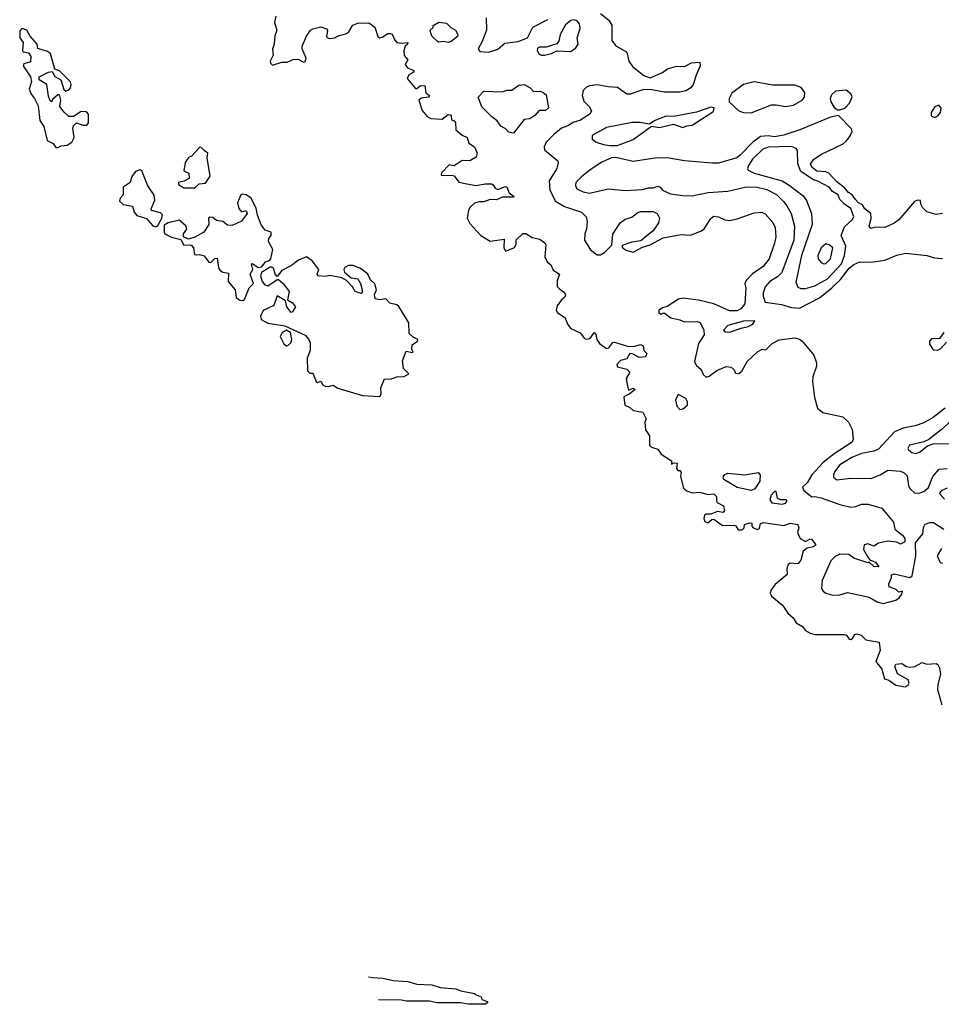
# Model space of a CAD drawing. Extents: x 2293830 to 2387798, y 66850 to 233222.
# Tile 16 of 192: x 2319019 to 2324948, y 139100 to 145432. Entities that reach past the tile are written whole.
import ezdxf

# ---------------------------------------------------------------- set-up
doc = ezdxf.new("R2010")
doc.units = 0

msp = doc.modelspace()

# ---------------------------------------------------------------- linework, layer by layer
at = {"layer": '0CON05XD'}
for points in [[(2322755, 145471.2), (2322809.5, 145429.5), (2322827.7, 145397.7), (2322828.8, 145298.8), (2322855, 145264), (2322922.5, 145225), (2322927.5, 145215), (2322938.8, 145165), (2322961.3, 145131.3), (2323035, 145073.8), (2323075, 145058.8), (2323155, 145092.5), (2323186.2, 145116.2), (2323245, 145134), (2323295, 145131.2), (2323340, 145155), (2323395, 145160), (2323397.5, 145135), (2323370, 145075), (2323351.2, 145015), (2323335.7, 144994.3), (2323305, 144974), (2323263.9, 144966.1), (2323165, 144966), (2323085, 144982), (2323035, 144984.2), (2322945.7, 144954.3), (2322925, 144954.2), (2322865, 144996.2), (2322805, 145000), (2322734.2, 145014.2), (2322685, 145008), (2322665, 144998.8), (2322645, 144976.7), (2322638, 144945), (2322647.7, 144907.7), (2322682.5, 144875), (2322693.3, 144855), (2322696.7, 144845), (2322686.7, 144825), (2322622, 144785), (2322585, 144773.5), (2322545, 144748.9), (2322505.4, 144734.6), (2322455.7, 144695), (2322406, 144645), (2322393.3, 144615), (2322396.2, 144596.2), (2322480, 144525), (2322483.8, 144515), (2322475.6, 144475), (2322424.5, 144395), (2322429.7, 144335), (2322466.4, 144265), (2322525, 144231.5), (2322633.3, 144195), (2322663.8, 144165), (2322670.8, 144135), (2322665.9, 144085.9), (2322654.3, 144055), (2322652.5, 144015), (2322691.7, 143951.7), (2322735, 143919.5), (2322755, 143920), (2322782, 143935), (2322828.3, 143981.7), (2322835, 144052.5), (2322882.5, 144125), (2322915, 144149.4), (2322957.2, 144162.8), (2322995, 144191.9), (2323015, 144199.4), (2323095, 144199.2), (2323120, 144185), (2323136.1, 144156.1), (2323128.8, 144125), (2323093.8, 144075), (2323055.8, 144044.2), (2323015, 144011.2), (2322957.7, 144002.3), (2322895, 143980), (2322895, 143970), (2322919.3, 143949.3), (2322965, 143938), (2323025, 143968.8), (2323075, 143984.2), (2323159.5, 144030.5), (2323275, 144050.6), (2323335, 144047.1), (2323406.3, 144073.7), (2323423.4, 144086.6), (2323465, 144153.3), (2323485, 144168), (2323515, 144164.3), (2323555, 144145.8), (2323585, 144140.8), (2323635, 144150.8), (2323745, 144190.8), (2323794, 144194), (2323815, 144183.8), (2323865, 144128.8), (2323880, 144095), (2323884.2, 144035), (2323875.8, 143995), (2323840.8, 143895), (2323802, 143845), (2323732.6, 143797.4), (2323692.5, 143755), (2323684.4, 143735), (2323689.5, 143705), (2323684.3, 143605), (2323657.8, 143572.2), (2323635, 143560), (2323585, 143560), (2323485, 143605.6), (2323385, 143628.6), (2323285, 143642), (2323257.5, 143635), (2323185, 143588.8), (2323155, 143580), (2323132.5, 143565), (2323128.3, 143548.3), (2323145, 143537.5), (2323165, 143547.5), (2323207.5, 143515), (2323265, 143502.9), (2323295, 143490), (2323375, 143492), (2323396.7, 143485), (2323420.8, 143435), (2323421.4, 143405), (2323385, 143350), (2323359.4, 143235), (2323370.6, 143210.6), (2323403.6, 143183.6), (2323415, 143150), (2323435, 143134), (2323455, 143138.8), (2323503.9, 143176.1), (2323565, 143202.5), (2323597, 143197), (2323615, 143180), (2323625, 143160), (2323645, 143157.5), (2323665, 143172.5), (2323700, 143235), (2323765, 143295.8), (2323795, 143312.5), (2323818.3, 143308.3), (2323859.2, 143350.8), (2323905, 143373.1), (2324005, 143385.7), (2324035, 143378), (2324053.8, 143365), (2324128, 143275), (2324146.2, 143225), (2324146.2, 143205), (2324122, 143135), (2324119.2, 143105), (2324132.8, 143002.8), (2324152.5, 142935), (2324185, 142906), (2324315, 142878.8), (2324351.2, 142845), (2324375, 142797.5), (2324382, 142735), (2324373.8, 142715), (2324258.7, 142641.3), (2324188.5, 142585), (2324115.7, 142505), (2324085.4, 142454.6), (2324056, 142425), (2324064.3, 142405), (2324115, 142362.9), (2324135, 142365.6), (2324175, 142357.1), (2324294.4, 142314.4), (2324365, 142298), (2324398.3, 142301.7), (2324435, 142315.8), (2324477.3, 142317.3), (2324565, 142291.2), (2324640.7, 142200.7), (2324650, 142155), (2324697.7, 142117.7), (2324712.5, 142095), (2324712.5, 142075), (2324685, 142060), (2324661.2, 142071.2), (2324605, 142078), (2324545, 142065.8), (2324515, 142047.1), (2324475, 142062.5), (2324451.2, 142055), (2324447.5, 142025), (2324479.5, 141969.5), (2324489.3, 141959.3), (2324525, 141943.3), (2324546.4, 141913.6), (2324515, 141916.7), (2324485, 141942.5), (2324475, 141940), (2324385, 141970), (2324352.9, 141992.9), (2324294.5, 141995.5), (2324265, 141980.8), (2324237.9, 141952.1), (2324180.8, 141825), (2324178, 141775), (2324187.3, 141757.3), (2324205, 141744), (2324251.2, 141731.2), (2324295, 141734.4), (2324345, 141749.1), (2324455.6, 141725.6), (2324485, 141718), (2324535, 141688), (2324575, 141677.5), (2324655, 141700), (2324678, 141715), (2324695, 141737.5), (2324697.5, 141757.5), (2324675, 141750), (2324656.9, 141766.9), (2324613.3, 141785), (2324611.1, 141805), (2324627.5, 141845), (2324628.3, 141861.7), (2324645, 141868.8), (2324745, 141845.6), (2324761.4, 141855), (2324783.8, 141985), (2324783, 142067), (2324830, 142125), (2324833.6, 142166.4), (2324845, 142187.5), (2324875, 142198.8), (2324897.7, 142197.7), (2324963.3, 142155)], [(2320666.2, 145455), (2320658.8, 145415), (2320674.3, 145365), (2320660.9, 145329.1), (2320655.3, 145274.7), (2320645.3, 145245), (2320650.6, 145205), (2320630.4, 145165), (2320632, 145152), (2320645, 145139.6), (2320705, 145160), (2320740.6, 145159.4), (2320782.3, 145177.7), (2320815, 145177.3), (2320845, 145159.7), (2320856.2, 145163.8), (2320861.9, 145185), (2320837.1, 145245), (2320837.2, 145262.8), (2320863.8, 145326.2), (2320890, 145365), (2320905, 145374), (2320956, 145386), (2320993.8, 145373.8), (2321000, 145365), (2320992.5, 145325), (2321003, 145313), (2321015, 145310.8), (2321045.2, 145314.8), (2321075, 145330.8), (2321118, 145342), (2321136.4, 145355), (2321150.9, 145379.1), (2321162.7, 145397.3), (2321195, 145410.5), (2321265, 145412.5), (2321303.8, 145385), (2321324, 145325), (2321335, 145316.7), (2321350.7, 145319.3), (2321386.7, 145343.3), (2321405, 145343.8), (2321415, 145340), (2321431.7, 145301.7), (2321446.1, 145286.1), (2321475, 145280.5), (2321515.8, 145285), (2321513.8, 145275), (2321498.5, 145261.5), (2321490.5, 145235), (2321491.4, 145201.4), (2321516, 145175), (2321498.8, 145145), (2321513.2, 145123.2), (2321554.2, 145105), (2321555.7, 145095), (2321522.7, 145077.3), (2321511.2, 145055), (2321565, 144990), (2321575, 144990.4), (2321596.3, 145006.3), (2321625, 145009.2), (2321631.9, 144961.9), (2321656.2, 144945), (2321650, 144935), (2321602.5, 144927.5), (2321587.5, 144915), (2321607.5, 144847.5), (2321640, 144810), (2321665, 144796.4), (2321736.4, 144793.6), (2321775, 144822.5), (2321790.3, 144820.3), (2321795.7, 144815), (2321797.5, 144787.5), (2321815, 144782.5), (2321821.7, 144771.7), (2321824.6, 144724.6), (2321865, 144688.9), (2321898, 144675), (2321907.7, 144637.7), (2321945, 144613.8), (2321963.1, 144575), (2321955, 144548), (2321915.7, 144524.3), (2321865, 144527.1), (2321815, 144492.5), (2321781.7, 144498.3), (2321731.7, 144448.3), (2321730, 144435), (2321735, 144430), (2321795, 144432.5), (2321815, 144427.5), (2321845, 144387.5), (2321895, 144376.2), (2321955, 144366), (2322014.2, 144375.8), (2322055, 144375.7), (2322065, 144371.2), (2322078.7, 144348.7), (2322095, 144340.8), (2322145, 144360), (2322152.5, 144355), (2322168.8, 144318.8), (2322200, 144295), (2322195, 144290), (2322125, 144290), (2322085.5, 144274.5), (2322045, 144276.2), (2322005, 144260.8), (2321975, 144260.8), (2321945, 144252.5), (2321915.5, 144224.5), (2321905.7, 144205), (2321898, 144155), (2321915, 144121.2), (2321985, 144043.8), (2322045, 144007.5), (2322135, 144020), (2322134.1, 143964.1), (2322145, 143943.8), (2322201.7, 143968.3), (2322213, 143987), (2322213, 144017), (2322255, 144057.5), (2322275, 144057.5), (2322315, 144032.5), (2322365, 144020), (2322397.7, 143997.7), (2322403.3, 143985), (2322397.3, 143907.3), (2322412.5, 143875), (2322436.1, 143856.1), (2322450.9, 143820.9), (2322492, 143795), (2322476.7, 143753.3), (2322477.4, 143717.4), (2322490.8, 143700.8), (2322525, 143677.1), (2322529.6, 143660.4), (2322525, 143646), (2322505, 143630), (2322477.3, 143592.7), (2322470.4, 143565), (2322479.1, 143549.1), (2322527.5, 143515), (2322543.8, 143475), (2322565, 143446.7), (2322625, 143418.8), (2322653.1, 143383.1), (2322665, 143376.7), (2322688.1, 143381.9), (2322715, 143420), (2322725, 143407.5), (2322731.5, 143375), (2322749, 143349), (2322795, 143317.1), (2322808.9, 143321.1), (2322835, 143356.2), (2322845, 143358.8), (2322935, 143331.4), (2322975, 143332.5), (2323015, 143342.5), (2323029.2, 143335), (2323033.5, 143305), (2323052.9, 143285), (2323044.2, 143265), (2323005, 143259.2), (2322965, 143281.5), (2322944.4, 143285.6), (2322925, 143250.6), (2322885, 143241.5), (2322860, 143215), (2322865, 143200.5), (2322925.5, 143185.5), (2322945, 143165.6), (2322920.8, 143125), (2322928.6, 143075), (2322935, 143050), (2322965, 143062.5), (2322977.5, 143055), (2322940, 143025), (2322905, 143006.7), (2322913, 142953), (2322945, 142937.5), (2322965, 142920), (2323028.8, 142908.8), (2323048.8, 142865), (2323040.6, 142845), (2323045.6, 142795.6), (2323071.2, 142755), (2323071.2, 142695), (2323083.2, 142683.2), (2323125, 142670), (2323145, 142637.5), (2323212.5, 142595), (2323213, 142573), (2323228.3, 142581.7), (2323249.3, 142579.3), (2323244.3, 142545), (2323252.9, 142532.9), (2323265, 142532.5), (2323275, 142520), (2323271.2, 142495), (2323288.8, 142418.8), (2323311.4, 142401.4), (2323345, 142389.4), (2323395, 142394.2), (2323445, 142378.2), (2323485, 142383.9), (2323501.6, 142365), (2323501.1, 142335), (2323506.7, 142326.7), (2323547.5, 142305), (2323553.8, 142276.2), (2323545, 142262.5), (2323509.2, 142269.2), (2323465, 142252.5), (2323435, 142252.5), (2323423.7, 142246.3), (2323419.6, 142225), (2323426.1, 142206.1), (2323445, 142195.8), (2323471.5, 142218.5), (2323485, 142219.4), (2323539.5, 142179.5), (2323615, 142181.2), (2323626.4, 142176.4), (2323640.9, 142150.9), (2323667.8, 142152.2), (2323678.8, 142165), (2323682.5, 142185), (2323715, 142195.8), (2323730, 142195), (2323730, 142175), (2323737.5, 142165), (2323765, 142154), (2323777.7, 142162.3), (2323785, 142192.5), (2323805, 142198.8), (2323935, 142180), (2323976.4, 142193.6), (2324025.9, 142185.9), (2324031.2, 142165), (2324023.3, 142135), (2324040, 142095), (2324075, 142075.6), (2324105, 142093.8), (2324115, 142088.8), (2324140, 142055), (2324125, 142042), (2324085, 142034.2), (2324058.8, 142015), (2324043.6, 141956.4), (2324025, 141932.5), (2323976.4, 141936.4), (2323962.3, 141927.7), (2323953.9, 141903.9), (2323956.7, 141865), (2323880.3, 141799.7), (2323853.8, 141765), (2323848, 141745), (2323855.8, 141725), (2323926.9, 141666.9), (2323960.6, 141615), (2323994.5, 141584.5), (2324014.1, 141554.1), (2324055, 141530.6), (2324074.6, 141504.6), (2324105, 141486), (2324135, 141478.8), (2324328.3, 141478.3), (2324336, 141476), (2324355, 141448), (2324365, 141445.8), (2324377.1, 141452.9), (2324391.4, 141478.6), (2324405, 141482), (2324432.5, 141475), (2324462.5, 141445), (2324548.3, 141428.3), (2324553.8, 141375), (2324526.7, 141305), (2324565, 141256.2), (2324582.2, 141192.2), (2324610, 141185), (2324655, 141152.9), (2324715, 141140.8), (2324735, 141152), (2324741.4, 141165), (2324735, 141187.5), (2324666.9, 141225), (2324650, 141275), (2324655, 141287.5), (2324695, 141292.5), (2324725, 141273.3), (2324745, 141268.8), (2324777.3, 141272.7), (2324825, 141298.8), (2324855, 141287.1), (2324915, 141290.8), (2324925.5, 141285.5), (2324937.3, 141265), (2324943.6, 141225), (2324925.6, 141155), (2324924.2, 141124.2), (2324950.8, 141025)], [(2321775, 145286), (2321745, 145292.5), (2321715, 145287.5), (2321705, 145293.3), (2321673.3, 145325), (2321663.3, 145345), (2321660, 145365), (2321678.3, 145381.7), (2321680, 145395), (2321715, 145416.7), (2321765, 145410), (2321791.7, 145381.7), (2321822.5, 145365), (2321837.3, 145337.3), (2321836, 145325), (2321795, 145293.1), (2321775, 145286)], [(2322020.8, 145445), (2322022, 145365), (2321992.7, 145287.3), (2321967.5, 145245), (2321978.3, 145228.3), (2322035, 145223.8), (2322095, 145243.3), (2322139.5, 145280.5), (2322226.9, 145293.1), (2322285, 145316.2), (2322320, 145385), (2322416.6, 145433.4)], [(2322395, 145203.3), (2322440, 145215), (2322475, 145232.5), (2322565, 145228.8), (2322597.7, 145252.3), (2322612.5, 145275), (2322606.1, 145316.1), (2322624.2, 145375), (2322620, 145405), (2322605.6, 145425.6), (2322585, 145430.8), (2322565, 145427.5), (2322529.8, 145400.2), (2322495, 145336.7), (2322487.5, 145295), (2322475, 145277.5), (2322405, 145256.7), (2322363.9, 145256.1), (2322350.7, 145249.3), (2322347.5, 145235), (2322360.7, 145210.7), (2322373.6, 145203.6), (2322395, 145203.3)], [(2319265, 144610.6), (2319285, 144621.3), (2319325, 144625.4), (2319354.3, 144645), (2319369.2, 144675), (2319360, 144735), (2319365, 144750), (2319385, 144770), (2319425, 144753.3), (2319450, 144755), (2319461.7, 144768.3), (2319462.5, 144825), (2319448.8, 144838.8), (2319415, 144842.5), (2319365, 144810), (2319335, 144810), (2319305, 144837.5), (2319277.5, 144875), (2319283.3, 144915), (2319275, 144950), (2319265, 144950), (2319230.7, 144919.3), (2319226.7, 144903.3), (2319215, 144910), (2319205, 144940), (2319194.4, 145015), (2319144.3, 145045), (2319144.6, 145065.4), (2319205, 145095.5), (2319228.2, 145098.2), (2319245, 145067.1), (2319283.6, 145045), (2319303.8, 144983.8), (2319315, 144973.3), (2319335, 144982), (2319345.8, 144995), (2319350.8, 145015), (2319345, 145033.3), (2319275, 145102.7), (2319244.4, 145114.4), (2319218.2, 145215), (2319198, 145228), (2319136.6, 145246.6), (2319131.9, 145275), (2319086.8, 145326.8), (2319065.1, 145365.1), (2319035, 145375.9), (2319020.2, 145359.8), (2319019, 145315), (2319040.6, 145285), (2319038.3, 145258.3), (2319036.2, 145235), (2319041.1, 145225), (2319075, 145219.3), (2319090.3, 145195), (2319087.6, 145162.4), (2319045, 145147.7), (2319040.8, 145135), (2319088.9, 145065), (2319095.8, 145035), (2319080.5, 144985), (2319092.5, 144952.5), (2319115.3, 144925), (2319138.1, 144878.1), (2319149, 144785), (2319174.8, 144745), (2319196.4, 144656.3), (2319235, 144635.5), (2319251.1, 144611.1), (2319265, 144610.6)], [(2322195, 144702.5), (2322165, 144710), (2322143, 144733), (2322115, 144747.5), (2322091.7, 144781.7), (2322057, 144807), (2321992.7, 144872.7), (2321967.5, 144935), (2322005, 144972.5), (2322122.5, 144967.5), (2322155, 144980), (2322185, 144980), (2322229.3, 145010.7), (2322263.6, 145016.4), (2322302.5, 144995), (2322325, 144970), (2322368.3, 144971.7), (2322387.5, 144965), (2322405, 144950), (2322420, 144865), (2322401.7, 144848.3), (2322361.7, 144848.3), (2322333, 144817), (2322300, 144795), (2322265, 144790), (2322195, 144702.5)], [(2323725, 144834.2), (2323855, 144884.4), (2323885, 144885.7), (2323945, 144874.3), (2323996.6, 144883.4), (2324053.8, 144915), (2324068.8, 144935), (2324070, 144965), (2324046.9, 144996.9), (2324005, 145011.9), (2323865, 145010.6), (2323745, 145032.5), (2323675, 145016.2), (2323600.9, 144959.1), (2323583.8, 144925), (2323582.5, 144905), (2323645.8, 144845.8), (2323675, 144835.8), (2323725, 144834.2)], [(2324295, 144852.5), (2324326.6, 144863.4), (2324357.5, 144895), (2324371.2, 144925), (2324373.6, 144936.4), (2324366, 144955), (2324335, 144980), (2324267.3, 144972.7), (2324241.7, 144948.3), (2324233.6, 144926.4), (2324236.7, 144905), (2324258.3, 144868.3), (2324283, 144853), (2324295, 144852.5)], [(2322815, 144622.5), (2322865, 144624.3), (2322965, 144661.9), (2323083, 144747), (2323135, 144738), (2323225, 144760), (2323285, 144738.8), (2323310.3, 144749.7), (2323345, 144754), (2323472.5, 144835), (2323482.5, 144845), (2323487.5, 144865), (2323465, 144868.8), (2323372.7, 144837.3), (2323225, 144808.8), (2323175, 144811.2), (2323107.5, 144785), (2323069.3, 144760.7), (2323010.5, 144770.5), (2322958.8, 144771.2), (2322795, 144738.9), (2322712.5, 144695), (2322702.5, 144685), (2322702.5, 144665), (2322727.5, 144645), (2322775, 144629.2), (2322815, 144622.5)], [(2324905, 144803.3), (2324925, 144813.3), (2324943.3, 144835), (2324946.2, 144865), (2324935, 144880), (2324925, 144881.2), (2324905, 144870), (2324882, 144835), (2324883.9, 144813.9), (2324905, 144803.3)], [(2324955, 144186.7), (2324915, 144180.6), (2324855, 144197.5), (2324826.2, 144225), (2324816.7, 144245), (2324815, 144270), (2324795, 144272.5), (2324775, 144263.3), (2324675, 144145.8), (2324645, 144122.9), (2324585, 144095.7), (2324525, 144098), (2324495, 144090), (2324484.3, 144105), (2324497, 144153), (2324495.4, 144185.4), (2324455.6, 144215), (2324441.8, 144241.8), (2324415, 144253.8), (2324395, 144276.2), (2324375, 144306), (2324350.3, 144320.3), (2324325, 144350.6), (2324275, 144388.7), (2324225, 144445.3), (2324205, 144453.5), (2324148, 144458), (2324116, 144485), (2324106.2, 144503.8), (2324125, 144534), (2324172.5, 144565), (2324315.8, 144635), (2324340, 144655), (2324361.4, 144685), (2324374, 144714), (2324370.8, 144730.8), (2324287, 144817), (2324234.2, 144805.8), (2324037, 144723), (2323935, 144690), (2323875, 144679.5), (2323835, 144685.4), (2323785, 144681.4), (2323734.7, 144645.3), (2323655, 144561.1), (2323632.9, 144545), (2323515, 144509.2), (2323475, 144508.9), (2323296.2, 144523.8), (2323185, 144543.6), (2323108.3, 144541.7), (2322965, 144519.6), (2322855, 144545.6), (2322825.5, 144544.5), (2322765, 144515.6), (2322695, 144471.1), (2322636, 144425), (2322596.7, 144385), (2322593.8, 144365), (2322603.3, 144345), (2322644.6, 144324.6), (2322685, 144317.5), (2322805, 144344.4), (2322915, 144334.5), (2323025, 144339.5), (2323065, 144350), (2323095, 144350), (2323125, 144361.4), (2323140, 144355), (2323155, 144336.2), (2323205, 144311.9), (2323285, 144301.1), (2323345, 144300.5), (2323385, 144308.1), (2323448, 144322), (2323575, 144330), (2323685, 144355.5), (2323755, 144357.8), (2323825, 144340.5), (2323887.8, 144307.8), (2323933.7, 144263.7), (2323954.3, 144235), (2323982.9, 144185), (2324004.4, 144105), (2323999.6, 144015), (2323923.1, 143806.9), (2323895, 143778.9), (2323845, 143748.6), (2323814.3, 143715), (2323801.4, 143675), (2323801.4, 143655), (2323815.9, 143615.9), (2323919.7, 143599.7), (2323985, 143581.4), (2324035, 143578), (2324165, 143644.6), (2324243, 143707), (2324299.2, 143760.8), (2324355.5, 143835), (2324385, 143858.9), (2324424.1, 143874.1), (2324496.6, 143873.4), (2324584.2, 143885.8), (2324663, 143917), (2324718.8, 143931.2), (2324855, 143916), (2324905, 143901.2), (2324955, 143896.7)], [(2320145, 144350), (2320173, 144377), (2320215, 144380), (2320243.6, 144426.4), (2320224.5, 144544.5), (2320230, 144575), (2320205, 144590.4), (2320185, 144613.5), (2320175, 144611.5), (2320125, 144555.7), (2320104.7, 144545.3), (2320084.5, 144515), (2320075, 144460), (2320107.5, 144445), (2320108.3, 144411.7), (2320077, 144393), (2320040, 144385), (2320041.7, 144371.7), (2320075, 144350), (2320145, 144350)], [(2324045, 143704.2), (2324075, 143704.3), (2324135, 143720), (2324215, 143766.2), (2324305, 143861.9), (2324325.3, 143915), (2324334.6, 143975), (2324303.1, 144045), (2324325, 144100), (2324374.2, 144145), (2324384.4, 144165), (2324365, 144218), (2324325.4, 144245), (2324295.7, 144275), (2324283.5, 144305), (2324247.3, 144327.3), (2324227.1, 144355), (2324154.3, 144394.3), (2324125, 144402.5), (2324045, 144455.6), (2324025.4, 144505), (2324021.9, 144591.9), (2324013.4, 144603.4), (2323995, 144611.9), (2323975, 144616.2), (2323835, 144613.1), (2323799.6, 144600.4), (2323733.3, 144535), (2323707.1, 144495), (2323702, 144475), (2323706.2, 144465), (2323745, 144445.5), (2323925.3, 144395.3), (2323969.1, 144369.1), (2324059.1, 144299.1), (2324080, 144270), (2324112.9, 144185), (2324118.1, 144115), (2324049.6, 143915), (2324011.4, 143745), (2324025, 143712.5), (2324045, 143704.2)], [(2319895, 144099.4), (2319905, 144104), (2319934.4, 144155), (2319938.1, 144178.1), (2319925, 144189.2), (2319866.7, 144205), (2319863.8, 144215), (2319887.7, 144272.3), (2319883.9, 144303.9), (2319843, 144363), (2319805, 144460), (2319795, 144466.7), (2319765, 144456.7), (2319741.2, 144425), (2319730, 144385), (2319685.7, 144354.3), (2319683.8, 144305), (2319665.5, 144284.5), (2319661.4, 144265), (2319685, 144242.9), (2319744.2, 144234.2), (2319756.5, 144195), (2319773, 144173), (2319835, 144154.5), (2319875, 144106.5), (2319895, 144099.4)], [(2320454, 143626), (2320465, 143632.2), (2320495, 143708), (2320523.3, 143735), (2320501.1, 143795), (2320518.9, 143825), (2320510, 143860), (2320515, 143864), (2320555, 143838.5), (2320576.9, 143843.1), (2320601.2, 143875), (2320625.6, 143884.4), (2320634, 143895), (2320646.7, 143955), (2320620, 144005), (2320622.5, 144025), (2320637.5, 144045), (2320636.5, 144065), (2320598.9, 144078.9), (2320572.7, 144112.7), (2320549.1, 144175), (2320539.5, 144219.5), (2320506.4, 144286.4), (2320475, 144306), (2320455, 144311.2), (2320441.2, 144305), (2320421.2, 144255), (2320428.3, 144218.3), (2320445, 144197.5), (2320475.8, 144205.8), (2320481.4, 144185), (2320445, 144137.5), (2320385, 144107.8), (2320355, 144111.5), (2320325, 144134.3), (2320285, 144140), (2320260.7, 144160.7), (2320245, 144162.5), (2320233.3, 144155), (2320236.2, 144115), (2320204, 144065), (2320146.6, 144033.4), (2320105, 144021.4), (2320072.5, 144035), (2320073.6, 144055), (2320094.4, 144085), (2320087.5, 144107.5), (2320045, 144142.5), (2319973.3, 144126.7), (2319948.6, 144111.4), (2319947.8, 144065), (2319952.9, 144055), (2319995, 144034.4), (2320055, 144018), (2320075, 143982.5), (2320115, 143984.4), (2320125, 143979.5), (2320136.2, 143965), (2320143.3, 143923.3), (2320155, 143919.1), (2320175, 143922.7), (2320205, 143913.5), (2320235, 143872), (2320249.1, 143870.9), (2320275, 143897.3), (2320288.6, 143898.6), (2320297.5, 143837.5), (2320308.5, 143818.5), (2320325, 143808.2), (2320361.7, 143801.7), (2320359.7, 143749.7), (2320405.4, 143695), (2320411.2, 143645), (2320435, 143628.2), (2320454, 143626)], [(2324192.3, 143862.3), (2324205, 143864.2), (2324235.6, 143895), (2324250, 143965), (2324226.7, 143985), (2324205, 143990), (2324175.7, 143964.3), (2324154, 143915), (2324156.2, 143895), (2324175, 143870), (2324192.3, 143862.3)], [(2321335, 143009.2), (2321344.2, 143025), (2321342.5, 143065), (2321365, 143122.5), (2321405, 143121.5), (2321444.3, 143135.7), (2321491.9, 143138.1), (2321522.5, 143155), (2321489.1, 143189.1), (2321482.1, 143237.9), (2321505, 143300), (2321545, 143291.2), (2321550, 143295), (2321542.2, 143312.2), (2321545, 143341.2), (2321578.8, 143365), (2321581.2, 143375), (2321550.5, 143390.5), (2321523.8, 143415), (2321523.2, 143483.3), (2321458.5, 143588.5), (2321445, 143598.2), (2321399.2, 143609.2), (2321375, 143637.5), (2321335, 143631.2), (2321305, 143637.5), (2321302.5, 143665), (2321314, 143695), (2321303.4, 143733.4), (2321275, 143759.2), (2321258.8, 143795), (2321246.6, 143806.6), (2321211.8, 143831.8), (2321165, 143850.7), (2321135, 143851.3), (2321110.9, 143839.1), (2321103.3, 143825), (2321108.9, 143808.9), (2321151.4, 143771.4), (2321194, 143765), (2321210.8, 143735), (2321223.3, 143695), (2321221.7, 143678.3), (2321215, 143672.5), (2321177.5, 143685), (2321160, 143715), (2321122.5, 143755), (2321091.7, 143771.7), (2321013.6, 143786.4), (2320985, 143780), (2320940, 143785), (2320933.3, 143795), (2320943.3, 143825), (2320900.9, 143880.9), (2320865, 143906.7), (2320813.3, 143885), (2320768.3, 143851.7), (2320705, 143818.8), (2320675, 143780), (2320663.3, 143795), (2320651.2, 143835), (2320635, 143843.8), (2320574.1, 143805.9), (2320568.8, 143785), (2320579.3, 143749.3), (2320595, 143730), (2320615, 143720), (2320675, 143762.5), (2320685, 143762.5), (2320715, 143736), (2320752.5, 143685), (2320741.7, 143631.7), (2320775, 143612.5), (2320792.5, 143585), (2320775, 143552.5), (2320765, 143550), (2320738, 143585), (2320730, 143625), (2320675, 143657.5), (2320654.2, 143595), (2320585, 143563.1), (2320569.1, 143525), (2320572.9, 143505), (2320615, 143480.6), (2320725, 143464), (2320855, 143402.5), (2320880, 143375), (2320887.5, 143355), (2320886.7, 143305), (2320867.5, 143255), (2320870, 143175), (2320885, 143160), (2320905, 143160), (2320926.2, 143105), (2320935, 143100), (2320956.7, 143106.7), (2320969.4, 143085), (2320985, 143075.4), (2321005, 143073.8), (2321035, 143082.5), (2321065, 143063.1), (2321225, 143015.8), (2321335, 143009.2)], [(2323585, 143422.5), (2323660.5, 143449.5), (2323705, 143458.2), (2323736, 143475), (2323747.5, 143495), (2323675, 143492.9), (2323575, 143466.2), (2323547.5, 143435), (2323554.4, 143424.4), (2323585, 143422.5)], [(2320735, 143335.7), (2320745, 143338.1), (2320763.6, 143355), (2320769.1, 143375), (2320761.7, 143421.7), (2320735, 143436.2), (2320708.5, 143421.5), (2320694, 143395), (2320717.5, 143347.5), (2320735, 143335.7)], [(2324965, 143420), (2324937, 143383), (2324885, 143380), (2324872.5, 143365), (2324872.5, 143345), (2324895, 143310), (2324925, 143307.5), (2324945, 143317.5), (2324981.7, 143358.3)], [(2323265, 142926.2), (2323285, 142930), (2323315, 142952.5), (2323314.2, 142975), (2323305, 142995.8), (2323255, 143022.5), (2323237.5, 142985), (2323245.9, 142945.9), (2323265, 142926.2)], [(2324972.5, 142935), (2324895, 142874.4), (2324835, 142838.9), (2324780.2, 142819.8), (2324703.7, 142806.3), (2324647.2, 142782.8), (2324545, 142670.8), (2324513.6, 142656.4), (2324435, 142641.5), (2324372.7, 142617.3), (2324295, 142570), (2324262, 142525), (2324253.8, 142505), (2324255, 142490), (2324275, 142473.3), (2324367, 142483), (2324495, 142481.1), (2324555, 142505.8), (2324605, 142535.7), (2324685, 142529.2), (2324708.8, 142518.8), (2324728, 142498), (2324738, 142435), (2324746.7, 142415), (2324775, 142390), (2324805, 142386.7), (2324835, 142397.5), (2324866.4, 142423.6), (2324893.8, 142495), (2324935, 142542.5), (2324985, 142546.7)], [(2325034.3, 142875), (2324946.4, 142793.6), (2324868.3, 142731.7), (2324835, 142716.7), (2324743.3, 142695), (2324732.5, 142675), (2324737.5, 142665), (2324758.3, 142648.3), (2324785, 142642), (2324808.8, 142651.2), (2324859.3, 142690.7), (2324895, 142703.8), (2325033.2, 142706.8)], [(2323725, 142404.2), (2323635, 142424.4), (2323550, 142475), (2323543.8, 142485), (2323546.2, 142495), (2323555, 142508), (2323575, 142515.8), (2323685, 142504.3), (2323770.3, 142520.3), (2323781.9, 142505), (2323781.4, 142465), (2323748.8, 142415), (2323725, 142404.2)], [(2324985, 142420), (2324947, 142403), (2324937.5, 142385), (2324969.5, 142349.5)], [(2323925, 142316.7), (2323945, 142323.3), (2323956, 142335), (2323950, 142345), (2323913.9, 142343.9), (2323894.2, 142354.2), (2323885, 142398.8), (2323875, 142398), (2323854.2, 142375), (2323844, 142345), (2323857.5, 142325), (2323925, 142316.7)], [(2324948.3, 142031.7), (2324922.5, 141985), (2324941.7, 141941.7), (2324955, 141937.5)], [(2321262.4, 139276.8), (2321291.5, 139271.5), (2321355, 139268.5), (2321422.5, 139252.5), (2321515, 139246.2), (2321575, 139230), (2321670, 139225), (2321725, 139207.5), (2321825, 139200), (2321856.7, 139186.7), (2321945, 139170), (2321955, 139160), (2321988.3, 139148.3), (2321991.7, 139131.7), (2322028.3, 139118.3), (2322028.3, 139111.7), (2322015, 139100), (2321905, 139100), (2321855, 139110), (2321705, 139110), (2321655, 139120), (2321505, 139120), (2321475, 139127.5), (2321327.7, 139129.7)]]:
    msp.add_lwpolyline(points, dxfattribs=at)

doc.saveas('drawing.dxf')
